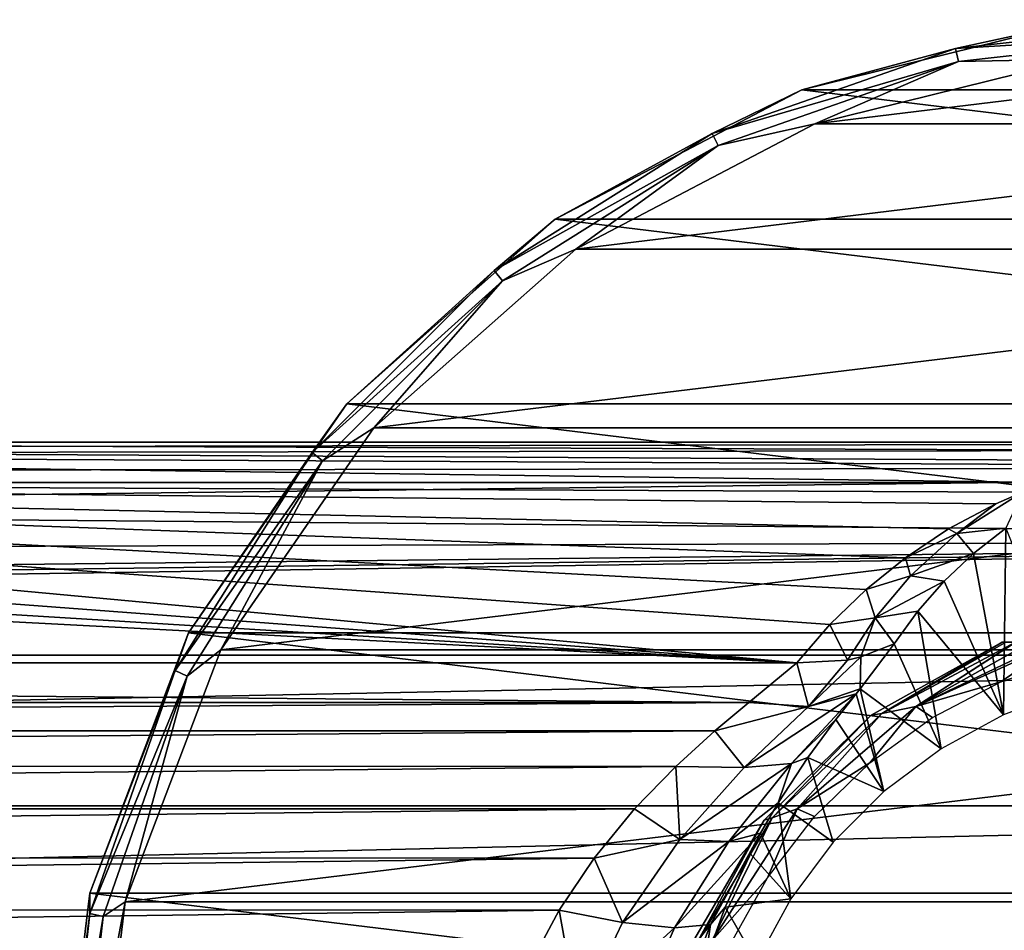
# Model space of a CAD drawing. Header units: millimetres. Extents: x -150 to 150, y -85 to 1149.
# Tile 15 of 256: x 42 to 69, y -47 to -22. Entities that reach past the tile are written whole.
import ezdxf

# ---------------------------------------------------------------- set-up
doc = ezdxf.new("R2010")
doc.units = ezdxf.units.MM
doc.header["$LTSCALE"] = 21.359881
for name, color, linetype in [('9113', 7, 'CONTINUOUS'), ('9115', 7, 'CONTINUOUS'), ('9116', 7, 'CONTINUOUS'), ('9117', 7, 'CONTINUOUS'), ('9126', 7, 'CONTINUOUS'), ('9127', 7, 'CONTINUOUS'), ('9189', 7, 'CONTINUOUS'), ('9190', 7, 'CONTINUOUS'), ('9192', 7, 'CONTINUOUS'), ('9198', 7, 'CONTINUOUS'), ('9199', 7, 'CONTINUOUS'), ('9200', 7, 'CONTINUOUS'), ('9202', 7, 'CONTINUOUS')]:
    doc.layers.add(name, color=color, linetype=linetype)

msp = doc.modelspace()

# ---------------------------------------------------------------- linework, layer by layer
at = {"layer": '9113', "color": 7, "linetype": 'CONTINUOUS', "true_color": 0xaaaaaa}
for points in [[(11.558, -34.074, -3.585), (12.09, -33.756, -0.491), (75, -33.985, -3.054), (11.558, -34.074, -3.585)], [(12.09, -33.756, -0.491), (11.814, -33.922, 2.614), (104.5, -33.75), (12.09, -33.756, -0.491)], [(104.5, -33.75), (11.814, -33.922, 2.614), (104.5, -34.433, 5.18), (104.5, -33.75)], [(75, -33.985, -3.054), (12.09, -33.756, -0.491), (104.5, -33.75), (75, -33.985, -3.054)], [(10.166, -34.857, -6.562), (11.558, -34.074, -3.585), (70.518, -34.857, -6.562), (10.166, -34.857, -6.562)], [(11.814, -33.922, 2.614), (10.704, -34.562, 5.642), (104.5, -34.433, 5.18), (11.814, -33.922, 2.614)], [(72.569, -34.374, -4.957), (11.558, -34.074, -3.585), (75, -33.985, -3.054), (72.569, -34.374, -4.957)], [(70.518, -34.857, -6.562), (11.558, -34.074, -3.585), (72.569, -34.374, -4.957), (70.518, -34.857, -6.562)], [(10.704, -34.562, 5.642), (8.708, -35.6, 8.401), (104.5, -34.433, 5.18), (10.704, -34.562, 5.642)], [(104.5, -34.433, 5.18), (8.708, -35.6, 8.401), (104.5, -36.428, 9.998), (104.5, -34.433, 5.18)], [(8.708, -35.6, 8.401), (6.024, -36.724, 10.493), (104.5, -36.428, 9.998), (8.708, -35.6, 8.401)], [(104.5, -36.428, 9.998), (0, -37.825, 12.1), (-104.5, -39.606, 14.14), (104.5, -36.428, 9.998)], [(104.5, -39.606, 14.14), (104.5, -36.428, 9.998), (-104.5, -39.606, 14.14), (104.5, -39.606, 14.14)], [(2.976, -37.548, 11.726), (0, -37.825, 12.1), (104.5, -36.428, 9.998), (2.976, -37.548, 11.726)], [(6.024, -36.724, 10.493), (2.976, -37.548, 11.726), (104.5, -36.428, 9.998), (6.024, -36.724, 10.493)], [(104.5, -43.752, 17.322), (104.5, -39.606, 14.14), (-104.5, -43.752, 17.322), (104.5, -43.752, 17.322)], [(-104.5, -43.752, 17.322), (104.5, -39.606, 14.14), (-104.5, -39.606, 14.14), (-104.5, -43.752, 17.322)], [(104.5, -48.573, 19.318), (104.5, -43.752, 17.322), (-104.5, -48.573, 19.318), (104.5, -48.573, 19.318)], [(-104.5, -48.573, 19.318), (104.5, -43.752, 17.322), (-104.5, -43.752, 17.322), (-104.5, -48.573, 19.318)]]:
    msp.add_3dface(points, dxfattribs=at)
at = {"layer": '9115', "color": 7, "linetype": 'CONTINUOUS', "true_color": 0xaaaaaa}
for points in [[(-62.287, -40.914, -23.267), (-63.605, -39.817, -20.84), (62.286, -40.914, -23.267), (-62.287, -40.914, -23.267)], [(62.286, -40.914, -23.267), (-63.605, -39.817, -20.84), (63.605, -39.817, -20.84), (62.286, -40.914, -23.267)], [(-61.35, -41.691, -24.494), (-62.287, -40.914, -23.267), (62.286, -40.914, -23.267), (-61.35, -41.691, -24.494)], [(61.349, -41.692, -24.495), (-61.35, -41.691, -24.494), (62.286, -40.914, -23.267), (61.349, -41.692, -24.495)], [(-60.278, -42.665, -25.731), (-61.35, -41.691, -24.494), (61.349, -41.692, -24.495), (-60.278, -42.665, -25.731)], [(60.275, -42.669, -25.735), (-60.278, -42.665, -25.731), (61.349, -41.692, -24.495), (60.275, -42.669, -25.735)], [(-59.151, -43.831, -26.917), (-60.278, -42.665, -25.731), (60.275, -42.669, -25.735), (-59.151, -43.831, -26.917)], [(59.144, -43.839, -26.924), (-59.151, -43.831, -26.917), (60.275, -42.669, -25.735), (59.144, -43.839, -26.924)], [(-58.038, -45.178, -28.004), (-59.151, -43.831, -26.917), (59.144, -43.839, -26.924), (-58.038, -45.178, -28.004)], [(58.03, -45.189, -28.011), (-58.038, -45.178, -28.004), (59.144, -43.839, -26.924), (58.03, -45.189, -28.011)], [(-57.077, -46.613, -28.909), (-58.038, -45.178, -28.004), (58.03, -45.189, -28.011), (-57.077, -46.613, -28.909)], [(57.07, -46.625, -28.915), (-57.077, -46.613, -28.909), (58.03, -45.189, -28.011), (57.07, -46.625, -28.915)], [(-56.289, -48.092, -29.621), (-57.077, -46.613, -28.909), (57.07, -46.625, -28.915), (-56.289, -48.092, -29.621)], [(56.284, -48.102, -29.626), (-56.289, -48.092, -29.621), (57.07, -46.625, -28.915), (56.284, -48.102, -29.626)]]:
    msp.add_3dface(points, dxfattribs=at)
at = {"layer": '9116', "color": 7, "linetype": 'CONTINUOUS', "true_color": 0xaaaaaa}
for points in [[(10.166, -34.857, -6.562), (63.605, -39.817, -20.84), (8.224, -35.661, -8.876), (10.166, -34.857, -6.562)], [(10.166, -34.857, -6.562), (70.518, -34.857, -6.562), (69.806, -35.13, -7.346), (10.166, -34.857, -6.562)], [(63.605, -39.817, -20.84), (10.166, -34.857, -6.562), (64.514, -38.769, -17.824), (63.605, -39.817, -20.84)], [(64.514, -38.769, -17.824), (10.166, -34.857, -6.562), (65.507, -37.806, -15.052), (64.514, -38.769, -17.824)], [(65.507, -37.806, -15.052), (10.166, -34.857, -6.562), (66.59, -36.929, -12.526), (65.507, -37.806, -15.052)], [(66.59, -36.929, -12.526), (10.166, -34.857, -6.562), (67.771, -36.138, -10.249), (66.59, -36.929, -12.526)], [(67.771, -36.138, -10.249), (10.166, -34.857, -6.562), (69.078, -35.446, -8.259), (67.771, -36.138, -10.249)], [(69.078, -35.446, -8.259), (10.166, -34.857, -6.562), (69.806, -35.13, -7.346), (69.078, -35.446, -8.259)], [(8.224, -35.661, -8.876), (63.605, -39.817, -20.84), (5.804, -36.266, -10.617), (8.224, -35.661, -8.876)], [(5.804, -36.266, -10.617), (63.605, -39.817, -20.84), (3.006, -36.649, -11.721), (5.804, -36.266, -10.617)], [(63.605, -39.817, -20.84), (-63.605, -39.817, -20.84), (3.006, -36.649, -11.721), (63.605, -39.817, -20.84)]]:
    msp.add_3dface(points, dxfattribs=at)
at = {"layer": '9117', "color": 7, "linetype": 'CONTINUOUS', "true_color": 0xaaaaaa}
for points in [[(68.458, -36.81, -13.448), (69.353, -36.121, -11.171), (69.287, -41.246, -42), (68.458, -36.81, -13.448)], [(69.287, -41.246, -42), (69.353, -36.121, -11.171), (71.127, -40.56, -42), (69.287, -41.246, -42)], [(67.653, -37.571, -15.974), (68.458, -36.81, -13.448), (69.287, -41.246, -42), (67.653, -37.571, -15.974)], [(66.927, -38.403, -18.746), (67.653, -37.571, -15.974), (69.287, -41.246, -42), (66.927, -38.403, -18.746)], [(66.285, -39.3, -21.761), (66.927, -38.403, -18.746), (67.569, -42.184, -42), (66.285, -39.3, -21.761)], [(67.569, -42.184, -42), (66.927, -38.403, -18.746), (69.287, -41.246, -42), (67.569, -42.184, -42)], [(65.349, -40.531, -25.045), (66.285, -39.3, -21.761), (67.569, -42.184, -42), (65.349, -40.531, -25.045)], [(65.235, -40.675, -25.353), (65.349, -40.531, -25.045), (65.997, -43.361, -42), (65.235, -40.675, -25.353)], [(65.997, -43.361, -42), (65.349, -40.531, -25.045), (67.569, -42.184, -42), (65.997, -43.361, -42)], [(64.678, -41.382, -26.715), (65.235, -40.675, -25.353), (65.997, -43.361, -42), (64.678, -41.382, -26.715)], [(63.909, -42.427, -28.394), (64.678, -41.382, -26.715), (65.997, -43.361, -42), (63.909, -42.427, -28.394)], [(63.095, -43.67, -30.015), (63.909, -42.427, -28.394), (64.608, -44.751, -42), (63.095, -43.67, -30.015)], [(64.608, -44.751, -42), (63.909, -42.427, -28.394), (65.997, -43.361, -42), (64.608, -44.751, -42)], [(62.611, -44.506, -30.931), (63.095, -43.67, -30.015), (63.437, -46.315, -42), (62.611, -44.506, -30.931)], [(63.437, -46.315, -42), (63.095, -43.67, -30.015), (64.608, -44.751, -42), (63.437, -46.315, -42)], [(62.318, -45.06, -31.472), (62.611, -44.506, -30.931), (63.437, -46.315, -42), (62.318, -45.06, -31.472)], [(61.637, -46.54, -32.703), (62.318, -45.06, -31.472), (63.437, -46.315, -42), (61.637, -46.54, -32.703)], [(61.089, -48.046, -33.668), (61.637, -46.54, -32.703), (62.495, -48.039, -42), (61.089, -48.046, -33.668)], [(62.495, -48.039, -42), (61.637, -46.54, -32.703), (63.437, -46.315, -42), (62.495, -48.039, -42)]]:
    msp.add_3dface(points, dxfattribs=at)
at = {"layer": '9126', "color": 7, "linetype": 'CONTINUOUS', "true_color": 0xaaaaaa}
for points in [[(69.078, -35.446, -8.259), (69.806, -35.13, -7.346), (68.003, -36.266, -10.666), (69.078, -35.446, -8.259)], [(69.806, -35.13, -7.346), (69.353, -36.121, -11.171), (68.003, -36.266, -10.666), (69.806, -35.13, -7.346)], [(67.771, -36.138, -10.249), (69.078, -35.446, -8.259), (68.003, -36.266, -10.666), (67.771, -36.138, -10.249)], [(66.59, -36.929, -12.526), (67.771, -36.138, -10.249), (68.003, -36.266, -10.666), (66.59, -36.929, -12.526)], [(69.353, -36.121, -11.171), (68.458, -36.81, -13.448), (68.003, -36.266, -10.666), (69.353, -36.121, -11.171)], [(66.727, -37.425, -14.131), (66.59, -36.929, -12.526), (68.003, -36.266, -10.666), (66.727, -37.425, -14.131)], [(68.458, -36.81, -13.448), (66.727, -37.425, -14.131), (68.003, -36.266, -10.666), (68.458, -36.81, -13.448)], [(65.507, -37.806, -15.052), (66.59, -36.929, -12.526), (66.727, -37.425, -14.131), (65.507, -37.806, -15.052)], [(68.458, -36.81, -13.448), (67.653, -37.571, -15.974), (66.727, -37.425, -14.131), (68.458, -36.81, -13.448)], [(65.755, -38.587, -17.669), (65.507, -37.806, -15.052), (66.727, -37.425, -14.131), (65.755, -38.587, -17.669)], [(67.653, -37.571, -15.974), (65.755, -38.587, -17.669), (66.727, -37.425, -14.131), (67.653, -37.571, -15.974)], [(67.653, -37.571, -15.974), (66.927, -38.403, -18.746), (65.755, -38.587, -17.669), (67.653, -37.571, -15.974)], [(64.514, -38.769, -17.824), (65.507, -37.806, -15.052), (65.755, -38.587, -17.669), (64.514, -38.769, -17.824)], [(66.927, -38.403, -18.746), (66.285, -39.3, -21.761), (65.755, -38.587, -17.669), (66.927, -38.403, -18.746)], [(64.998, -39.746, -21.25), (64.514, -38.769, -17.824), (65.755, -38.587, -17.669), (64.998, -39.746, -21.25)], [(64.998, -39.746, -21.25), (65.755, -38.587, -17.669), (65.367, -39.66, -21.382), (64.998, -39.746, -21.25)], [(65.755, -38.587, -17.669), (66.285, -39.3, -21.761), (65.367, -39.66, -21.382), (65.755, -38.587, -17.669)], [(63.605, -39.817, -20.84), (64.514, -38.769, -17.824), (64.998, -39.746, -21.25), (63.605, -39.817, -20.84)]]:
    msp.add_3dface(points, dxfattribs=at)
at = {"layer": '9127', "color": 7, "linetype": 'CONTINUOUS', "true_color": 0xaaaaaa}
for points in [[(66.285, -39.3, -21.761), (65.349, -40.531, -25.045), (65.367, -39.66, -21.382), (66.285, -39.3, -21.761)], [(63.605, -39.817, -20.84), (64.998, -39.746, -21.25), (63.923, -41.019, -24.111), (63.605, -39.817, -20.84)], [(65.367, -39.66, -21.382), (65.349, -40.531, -25.045), (63.923, -41.019, -24.111), (65.367, -39.66, -21.382)], [(64.998, -39.746, -21.25), (65.367, -39.66, -21.382), (63.923, -41.019, -24.111), (64.998, -39.746, -21.25)], [(62.286, -40.914, -23.267), (63.605, -39.817, -20.84), (63.923, -41.019, -24.111), (62.286, -40.914, -23.267)], [(65.349, -40.531, -25.045), (65.235, -40.675, -25.353), (63.923, -41.019, -24.111), (65.349, -40.531, -25.045)], [(65.235, -40.675, -25.353), (62.158, -42.702, -26.292), (63.923, -41.019, -24.111), (65.235, -40.675, -25.353)], [(62.158, -42.702, -26.292), (65.235, -40.675, -25.353), (63.456, -42.587, -27.588), (62.158, -42.702, -26.292)], [(65.235, -40.675, -25.353), (64.678, -41.382, -26.715), (63.456, -42.587, -27.588), (65.235, -40.675, -25.353)], [(61.349, -41.692, -24.495), (62.286, -40.914, -23.267), (63.923, -41.019, -24.111), (61.349, -41.692, -24.495)], [(62.158, -42.702, -26.292), (61.349, -41.692, -24.495), (63.923, -41.019, -24.111), (62.158, -42.702, -26.292)], [(64.678, -41.382, -26.715), (63.909, -42.427, -28.394), (63.456, -42.587, -27.588), (64.678, -41.382, -26.715)], [(60.275, -42.669, -25.735), (61.349, -41.692, -24.495), (62.158, -42.702, -26.292), (60.275, -42.669, -25.735)], [(63.909, -42.427, -28.394), (63.095, -43.67, -30.015), (63.456, -42.587, -27.588), (63.909, -42.427, -28.394)], [(59.144, -43.839, -26.924), (60.275, -42.669, -25.735), (60.391, -44.682, -28.07), (59.144, -43.839, -26.924)], [(60.391, -44.682, -28.07), (60.275, -42.669, -25.735), (62.158, -42.702, -26.292), (60.391, -44.682, -28.07)], [(60.391, -44.682, -28.07), (62.158, -42.702, -26.292), (63.456, -42.587, -27.588), (60.391, -44.682, -28.07)], [(61.74, -44.734, -29.318), (60.391, -44.682, -28.07), (63.456, -42.587, -27.588), (61.74, -44.734, -29.318)], [(63.095, -43.67, -30.015), (61.74, -44.734, -29.318), (63.456, -42.587, -27.588), (63.095, -43.67, -30.015)], [(58.03, -45.189, -28.011), (59.144, -43.839, -26.924), (60.391, -44.682, -28.07), (58.03, -45.189, -28.011)], [(63.095, -43.67, -30.015), (62.611, -44.506, -30.931), (61.74, -44.734, -29.318), (63.095, -43.67, -30.015)], [(62.611, -44.506, -30.931), (60.246, -47.109, -30.626), (61.74, -44.734, -29.318), (62.611, -44.506, -30.931)], [(60.246, -47.109, -30.626), (62.611, -44.506, -30.931), (61.231, -47.012, -32.178), (60.246, -47.109, -30.626)], [(62.611, -44.506, -30.931), (61.637, -46.54, -32.703), (61.231, -47.012, -32.178), (62.611, -44.506, -30.931)], [(62.611, -44.506, -30.931), (62.318, -45.06, -31.472), (61.637, -46.54, -32.703), (62.611, -44.506, -30.931)], [(58.811, -46.963, -29.478), (58.03, -45.189, -28.011), (60.391, -44.682, -28.07), (58.811, -46.963, -29.478)], [(58.811, -46.963, -29.478), (60.391, -44.682, -28.07), (61.74, -44.734, -29.318), (58.811, -46.963, -29.478)], [(60.246, -47.109, -30.626), (58.811, -46.963, -29.478), (61.74, -44.734, -29.318), (60.246, -47.109, -30.626)], [(57.07, -46.625, -28.915), (58.03, -45.189, -28.011), (58.811, -46.963, -29.478), (57.07, -46.625, -28.915)], [(61.637, -46.54, -32.703), (61.089, -48.046, -33.668), (61.231, -47.012, -32.178), (61.637, -46.54, -32.703)], [(56.284, -48.102, -29.626), (57.07, -46.625, -28.915), (57.595, -49.53, -30.481), (56.284, -48.102, -29.626)], [(57.595, -49.53, -30.481), (57.07, -46.625, -28.915), (58.811, -46.963, -29.478), (57.595, -49.53, -30.481)], [(57.595, -49.53, -30.481), (58.811, -46.963, -29.478), (60.246, -47.109, -30.626), (57.595, -49.53, -30.481)], [(59.121, -49.68, -31.512), (60.246, -47.109, -30.626), (61.231, -47.012, -32.178), (59.121, -49.68, -31.512)], [(60.214, -49.658, -32.999), (59.121, -49.68, -31.512), (61.231, -47.012, -32.178), (60.214, -49.658, -32.999)], [(61.089, -48.046, -33.668), (60.214, -49.658, -32.999), (61.231, -47.012, -32.178), (61.089, -48.046, -33.668)], [(59.121, -49.68, -31.512), (57.595, -49.53, -30.481), (60.246, -47.109, -30.626), (59.121, -49.68, -31.512)]]:
    msp.add_3dface(points, dxfattribs=at)
at = {"layer": '9189', "color": 7, "linetype": 'CONTINUOUS', "true_color": 0xaaaaaa}
for points in [[(69.246, -39.25, -56.5), (65.648, -41.264, -56.5), (69.246, -39.25, -44.8), (69.246, -39.25, -56.5)], [(69.246, -39.25, -44.8), (65.648, -41.264, -56.5), (65.648, -41.264, -44.8), (69.246, -39.25, -44.8)], [(65.648, -41.264, -56.5), (62.703, -44.151, -56.5), (65.648, -41.264, -44.8), (65.648, -41.264, -56.5)], [(65.648, -41.264, -44.8), (62.703, -44.151, -56.5), (62.703, -44.151, -44.8), (65.648, -41.264, -44.8)], [(62.703, -44.151, -56.5), (60.617, -47.709, -56.5), (62.703, -44.151, -44.8), (62.703, -44.151, -56.5)], [(62.703, -44.151, -44.8), (60.617, -47.709, -56.5), (60.617, -47.709, -44.8), (62.703, -44.151, -44.8)]]:
    msp.add_3dface(points, dxfattribs=at)
at = {"layer": '9190', "color": 7, "linetype": 'CONTINUOUS', "true_color": 0xaaaaaa}
for points in [[(69.246, -39.25, -44.8), (65.648, -41.264, -44.8), (65.946, -41.211, -44.3), (69.246, -39.25, -44.8)], [(69.349, -39.25, -44.528), (69.246, -39.25, -44.8), (65.946, -41.211, -44.3), (69.349, -39.25, -44.528)], [(66.877, -41.021, -43.934), (69.62, -39.25, -44.3), (65.946, -41.211, -44.3), (66.877, -41.021, -43.934)], [(69.62, -39.25, -44.3), (69.349, -39.25, -44.528), (65.946, -41.211, -44.3), (69.62, -39.25, -44.3)], [(66.877, -41.021, -43.934), (69.214, -40.346, -43.8), (70.795, -39.25, -43.933), (66.877, -41.021, -43.934)], [(66.877, -41.021, -43.934), (70.795, -39.25, -43.933), (70.57, -39.25, -43.973), (66.877, -41.021, -43.934)], [(69.62, -39.25, -44.3), (66.877, -41.021, -43.934), (69.629, -39.25, -44.295), (69.62, -39.25, -44.3)], [(69.629, -39.25, -44.295), (66.877, -41.021, -43.934), (70.034, -39.25, -44.113), (69.629, -39.25, -44.295)], [(70.034, -39.25, -44.113), (66.877, -41.021, -43.934), (70.57, -39.25, -43.973), (70.034, -39.25, -44.113)], [(69.214, -40.346, -43.8), (71.218, -39.648, -43.8), (70.795, -39.25, -43.933), (69.214, -40.346, -43.8)], [(67.333, -41.325, -43.8), (69.214, -40.346, -43.8), (66.877, -41.021, -43.934), (67.333, -41.325, -43.8)], [(63.612, -43.834, -43.934), (65.613, -42.567, -43.8), (66.877, -41.021, -43.934), (63.612, -43.834, -43.934)], [(63.612, -43.834, -43.934), (66.877, -41.021, -43.934), (65.946, -41.211, -44.3), (63.612, -43.834, -43.934)], [(65.613, -42.567, -43.8), (67.333, -41.325, -43.8), (66.877, -41.021, -43.934), (65.613, -42.567, -43.8)], [(65.648, -41.264, -44.8), (62.703, -44.151, -44.8), (62.928, -44.082, -44.3), (65.648, -41.264, -44.8)], [(65.946, -41.211, -44.3), (65.648, -41.264, -44.8), (62.928, -44.082, -44.3), (65.946, -41.211, -44.3)], [(63.612, -43.834, -43.934), (65.946, -41.211, -44.3), (62.928, -44.082, -44.3), (63.612, -43.834, -43.934)], [(64.092, -44.046, -43.8), (65.613, -42.567, -43.8), (63.612, -43.834, -43.934), (64.092, -44.046, -43.8)], [(61.274, -47.456, -43.934), (62.801, -45.729, -43.8), (63.612, -43.834, -43.934), (61.274, -47.456, -43.934)], [(61.274, -47.456, -43.934), (63.612, -43.834, -43.934), (62.928, -44.082, -44.3), (61.274, -47.456, -43.934)], [(62.801, -45.729, -43.8), (64.092, -44.046, -43.8), (63.612, -43.834, -43.934), (62.801, -45.729, -43.8)], [(62.928, -44.082, -44.3), (62.703, -44.151, -44.8), (60.785, -47.655, -44.3), (62.928, -44.082, -44.3)], [(61.274, -47.456, -43.934), (62.928, -44.082, -44.3), (60.785, -47.655, -44.3), (61.274, -47.456, -43.934)], [(62.703, -44.151, -44.8), (60.617, -47.709, -44.8), (60.785, -47.655, -44.3), (62.703, -44.151, -44.8)], [(61.767, -47.581, -43.8), (62.801, -45.729, -43.8), (61.274, -47.456, -43.934), (61.767, -47.581, -43.8)]]:
    msp.add_3dface(points, dxfattribs=at)
at = {"layer": '9192', "color": 7, "linetype": 'CONTINUOUS', "true_color": 0xaaaaaa}
for points in [[(69.246, -39.25, -56.5), (69.246, -39.25, -44.8), (80.754, -39.25, -56.5), (69.246, -39.25, -56.5)], [(69.246, -39.25, -56.5), (80.754, -39.25, -56.5), (80.667, -39.25, -56.75), (69.246, -39.25, -56.5)], [(69.246, -39.25, -56.5), (80.667, -39.25, -56.75), (69.329, -39.25, -56.745), (69.246, -39.25, -56.5)], [(69.246, -39.25, -44.8), (80.754, -39.25, -44.8), (80.754, -39.25, -56.5), (69.246, -39.25, -44.8)], [(80.754, -39.25, -44.8), (69.246, -39.25, -44.8), (69.349, -39.25, -44.528), (80.754, -39.25, -44.8)]]:
    msp.add_3dface(points, dxfattribs=at)
at = {"layer": '9198', "linetype": 'CONTINUOUS'}
for points in [[(71.294, -23.224, -57.5), (64.097, -24.998, -57.5), (78.706, -23.224, -57.5), (71.294, -23.224, -57.5)], [(78.706, -23.224, -57.5), (64.097, -24.998, -57.5), (85.903, -24.998, -57.5), (78.706, -23.224, -57.5)], [(64.097, -24.998, -57.5), (57.531, -28.444, -57.5), (85.903, -24.998, -57.5), (64.097, -24.998, -57.5)], [(85.903, -24.998, -57.5), (57.531, -28.444, -57.5), (92.469, -28.444, -57.5), (85.903, -24.998, -57.5)], [(57.531, -28.444, -57.5), (51.982, -33.361, -57.5), (92.469, -28.444, -57.5), (57.531, -28.444, -57.5)], [(92.469, -28.444, -57.5), (51.982, -33.361, -57.5), (98.018, -33.361, -57.5), (92.469, -28.444, -57.5)], [(51.982, -33.361, -57.5), (47.772, -39.461, -57.5), (98.018, -33.361, -57.5), (51.982, -33.361, -57.5)], [(98.018, -33.361, -57.5), (47.772, -39.461, -57.5), (102.228, -39.461, -57.5), (98.018, -33.361, -57.5)], [(47.772, -39.461, -57.5), (45.144, -46.392, -57.5), (102.228, -39.461, -57.5), (47.772, -39.461, -57.5)], [(102.228, -39.461, -57.5), (45.144, -46.392, -57.5), (104.856, -46.392, -57.5), (102.228, -39.461, -57.5)], [(44.25, -53.75, -57.5), (105.75, -53.75, -57.5), (104.856, -46.392, -57.5), (44.25, -53.75, -57.5)], [(45.144, -46.392, -57.5), (44.25, -53.75, -57.5), (104.856, -46.392, -57.5), (45.144, -46.392, -57.5)]]:
    msp.add_3dface(points, dxfattribs=at)
at = {"layer": '9199', "linetype": 'CONTINUOUS'}
for points in [[(71.173, -22.231, -77.5), (86.259, -24.063, -77.5), (63.741, -24.063, -77.5), (71.173, -22.231, -77.5)], [(63.741, -24.063, -77.5), (93.036, -27.62, -77.5), (56.964, -27.62, -77.5), (63.741, -24.063, -77.5)], [(86.259, -24.063, -77.5), (93.036, -27.62, -77.5), (63.741, -24.063, -77.5), (86.259, -24.063, -77.5)], [(56.964, -27.62, -77.5), (98.765, -32.696, -77.5), (51.235, -32.696, -77.5), (56.964, -27.62, -77.5)], [(93.036, -27.62, -77.5), (98.765, -32.696, -77.5), (56.964, -27.62, -77.5), (93.036, -27.62, -77.5)], [(51.235, -32.696, -77.5), (103.113, -38.995, -77.5), (46.887, -38.995, -77.5), (51.235, -32.696, -77.5)], [(98.765, -32.696, -77.5), (103.113, -38.995, -77.5), (51.235, -32.696, -77.5), (98.765, -32.696, -77.5)], [(46.887, -38.995, -77.5), (105.827, -46.152, -77.5), (44.173, -46.152, -77.5), (46.887, -38.995, -77.5)], [(103.113, -38.995, -77.5), (105.827, -46.152, -77.5), (46.887, -38.995, -77.5), (103.113, -38.995, -77.5)], [(106.75, -53.75, -77.5), (43.25, -53.75, -77.5), (44.173, -46.152, -77.5), (106.75, -53.75, -77.5)], [(105.827, -46.152, -77.5), (106.75, -53.75, -77.5), (44.173, -46.152, -77.5), (105.827, -46.152, -77.5)]]:
    msp.add_3dface(points, dxfattribs=at)
at = {"layer": '9200', "linetype": 'CONTINUOUS'}
for points in [[(71.173, -22.231, -77.5), (63.741, -24.063, -77.5), (71.173, -22.231, -58.5), (71.173, -22.231, -77.5)], [(71.173, -22.231, -58.5), (63.741, -24.063, -77.5), (63.741, -24.063, -58.5), (71.173, -22.231, -58.5)], [(63.741, -24.063, -77.5), (56.964, -27.62, -77.5), (63.741, -24.063, -58.5), (63.741, -24.063, -77.5)], [(63.741, -24.063, -58.5), (56.964, -27.62, -77.5), (56.964, -27.62, -58.5), (63.741, -24.063, -58.5)], [(56.964, -27.62, -77.5), (51.235, -32.696, -77.5), (56.964, -27.62, -58.5), (56.964, -27.62, -77.5)], [(56.964, -27.62, -58.5), (51.235, -32.696, -77.5), (51.235, -32.696, -58.5), (56.964, -27.62, -58.5)], [(51.235, -32.696, -77.5), (46.887, -38.995, -77.5), (51.235, -32.696, -58.5), (51.235, -32.696, -77.5)], [(51.235, -32.696, -58.5), (46.887, -38.995, -77.5), (46.887, -38.995, -58.5), (51.235, -32.696, -58.5)], [(46.887, -38.995, -77.5), (44.173, -46.152, -77.5), (46.887, -38.995, -58.5), (46.887, -38.995, -77.5)], [(46.887, -38.995, -58.5), (44.173, -46.152, -77.5), (44.173, -46.152, -58.5), (46.887, -38.995, -58.5)], [(43.25, -53.75, -77.5), (43.25, -53.75, -58.5), (44.173, -46.152, -58.5), (43.25, -53.75, -77.5)], [(44.173, -46.152, -77.5), (43.25, -53.75, -77.5), (44.173, -46.152, -58.5), (44.173, -46.152, -77.5)]]:
    msp.add_3dface(points, dxfattribs=at)
at = {"layer": '9202', "linetype": 'CONTINUOUS'}
for points in [[(71.173, -22.231, -58.5), (67.965, -22.926, -58), (75, -22.134, -58), (71.173, -22.231, -58.5)], [(67.965, -22.926, -58), (75, -22.5, -57.634), (75, -22.134, -58), (67.965, -22.926, -58)], [(71.173, -22.231, -58.5), (63.741, -24.063, -58.5), (67.965, -22.926, -58), (71.173, -22.231, -58.5)], [(68.046, -23.284, -57.634), (75, -22.5, -57.634), (67.965, -22.926, -58), (68.046, -23.284, -57.634)], [(68.046, -23.284, -57.634), (71.294, -23.224, -57.5), (75, -22.5, -57.634), (68.046, -23.284, -57.634)], [(63.741, -24.063, -58.5), (61.282, -25.265, -58), (67.965, -22.926, -58), (63.741, -24.063, -58.5)], [(61.282, -25.265, -58), (68.046, -23.284, -57.634), (67.965, -22.926, -58), (61.282, -25.265, -58)], [(64.097, -24.998, -57.5), (71.294, -23.224, -57.5), (68.046, -23.284, -57.634), (64.097, -24.998, -57.5)], [(61.441, -25.595, -57.634), (68.046, -23.284, -57.634), (61.282, -25.265, -58), (61.441, -25.595, -57.634)], [(61.441, -25.595, -57.634), (64.097, -24.998, -57.5), (68.046, -23.284, -57.634), (61.441, -25.595, -57.634)], [(63.741, -24.063, -58.5), (56.964, -27.62, -58.5), (61.282, -25.265, -58), (63.741, -24.063, -58.5)], [(57.531, -28.444, -57.5), (64.097, -24.998, -57.5), (61.441, -25.595, -57.634), (57.531, -28.444, -57.5)], [(56.964, -27.62, -58.5), (55.288, -29.031, -58), (61.282, -25.265, -58), (56.964, -27.62, -58.5)], [(55.288, -29.031, -58), (61.441, -25.595, -57.634), (61.282, -25.265, -58), (55.288, -29.031, -58)], [(55.516, -29.318, -57.634), (61.441, -25.595, -57.634), (55.288, -29.031, -58), (55.516, -29.318, -57.634)], [(55.516, -29.318, -57.634), (57.531, -28.444, -57.5), (61.441, -25.595, -57.634), (55.516, -29.318, -57.634)], [(56.964, -27.62, -58.5), (51.235, -32.696, -58.5), (55.288, -29.031, -58), (56.964, -27.62, -58.5)], [(51.982, -33.361, -57.5), (57.531, -28.444, -57.5), (55.516, -29.318, -57.634), (51.982, -33.361, -57.5)], [(51.235, -32.696, -58.5), (50.281, -34.038, -58), (55.288, -29.031, -58), (51.235, -32.696, -58.5)], [(50.281, -34.038, -58), (55.516, -29.318, -57.634), (55.288, -29.031, -58), (50.281, -34.038, -58)], [(50.568, -34.266, -57.634), (55.516, -29.318, -57.634), (50.281, -34.038, -58), (50.568, -34.266, -57.634)], [(50.568, -34.266, -57.634), (51.982, -33.361, -57.5), (55.516, -29.318, -57.634), (50.568, -34.266, -57.634)], [(51.235, -32.696, -58.5), (46.887, -38.995, -58.5), (50.281, -34.038, -58), (51.235, -32.696, -58.5)], [(47.772, -39.461, -57.5), (51.982, -33.361, -57.5), (50.568, -34.266, -57.634), (47.772, -39.461, -57.5)], [(46.887, -38.995, -58.5), (46.515, -40.032, -58), (50.281, -34.038, -58), (46.887, -38.995, -58.5)], [(46.515, -40.032, -58), (50.568, -34.266, -57.634), (50.281, -34.038, -58), (46.515, -40.032, -58)], [(46.845, -40.191, -57.634), (50.568, -34.266, -57.634), (46.515, -40.032, -58), (46.845, -40.191, -57.634)], [(46.845, -40.191, -57.634), (47.772, -39.461, -57.5), (50.568, -34.266, -57.634), (46.845, -40.191, -57.634)], [(46.887, -38.995, -58.5), (44.173, -46.152, -58.5), (46.515, -40.032, -58), (46.887, -38.995, -58.5)], [(45.144, -46.392, -57.5), (47.772, -39.461, -57.5), (46.845, -40.191, -57.634), (45.144, -46.392, -57.5)], [(44.173, -46.152, -58.5), (44.176, -46.715, -58), (46.515, -40.032, -58), (44.173, -46.152, -58.5)], [(44.176, -46.715, -58), (46.845, -40.191, -57.634), (46.515, -40.032, -58), (44.176, -46.715, -58)], [(44.534, -46.796, -57.634), (46.845, -40.191, -57.634), (44.176, -46.715, -58), (44.534, -46.796, -57.634)], [(44.534, -46.796, -57.634), (45.144, -46.392, -57.5), (46.845, -40.191, -57.634), (44.534, -46.796, -57.634)], [(44.173, -46.152, -58.5), (43.25, -53.75, -58.5), (44.176, -46.715, -58), (44.173, -46.152, -58.5)], [(44.25, -53.75, -57.5), (45.144, -46.392, -57.5), (43.75, -53.75, -57.634), (44.25, -53.75, -57.5)], [(43.75, -53.75, -57.634), (45.144, -46.392, -57.5), (44.534, -46.796, -57.634), (43.75, -53.75, -57.634)], [(43.25, -53.75, -58.5), (43.384, -53.75, -58), (44.176, -46.715, -58), (43.25, -53.75, -58.5)], [(43.384, -53.75, -58), (44.534, -46.796, -57.634), (44.176, -46.715, -58), (43.384, -53.75, -58)], [(43.384, -53.75, -58), (43.75, -53.75, -57.634), (44.534, -46.796, -57.634), (43.384, -53.75, -58)]]:
    msp.add_3dface(points, dxfattribs=at)

doc.saveas('drawing.dxf')
